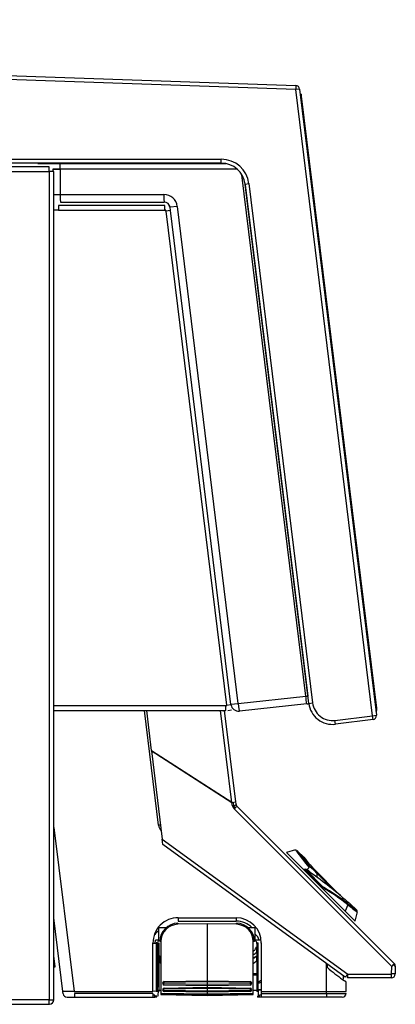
# Model space of a CAD drawing. Header units: millimetres. Extents: x 0 to 287, y 0 to 200.
# Tile 15 of 27: x 151 to 161, y 143 to 169. Entities that reach past the tile are written whole.
import ezdxf

# ---------------------------------------------------------------- set-up
doc = ezdxf.new("R2010")
doc.units = ezdxf.units.MM
doc.layers.add('130.189_BW4C_CTM', color=7, linetype='Continuous')
doc.layers.add('Défaut', color=7, linetype='Continuous')

# ---------------------------------------------------------------- blocks, each defined once
blk = doc.blocks.new('SE2')
at = {"layer": '130.189_BW4C_CTM', "color": 7, "linetype": 'Continuous'}
for p, q in [((109.773, 168.785), (158.589, 167.08)), ((158.585, 166.98), (109.769, 168.685)), ((158.589, 167.08), (158.585, 166.98)), ((158.685, 166.992), (158.585, 166.98)), ((160.574, 150.787), (158.585, 166.98)), ((158.685, 166.992), (160.673, 150.799)), ((158.699, 166.878), (158.732, 166.852)), ((158.708, 166.799), (158.738, 166.803)), ((158.738, 166.803), (158.732, 166.852)), ((160.681, 150.981), (158.738, 166.803)), ((109.647, 165.177), (156.658, 165.177)), ((156.658, 165.077), (150.289, 165.077)), ((152.199, 164.977), (150.492, 164.977)), ((151.906, 165.066), (156.772, 165.066)), ((152.206, 164.859), (152.206, 164.977)), ((156.658, 165.077), (156.658, 165.177)), ((150.492, 164.859), (152.206, 164.859)), ((152.324, 164.859), (152.206, 164.859)), ((152.206, 164.859), (152.206, 143.445)), ((152.294, 164.916), (152.294, 164.859)), ((152.324, 143.445), (152.324, 164.859)), ((152.487, 164.917), (152.487, 164.266)), ((157.074, 164.917), (152.487, 164.917)), ((158.845, 151.291), (157.189, 164.777)), ((157.272, 164.517), (158.895, 151.298)), ((157.274, 164.532), (157.373, 164.545)), ((158.922, 151.108), (157.274, 164.532)), ((157.373, 164.545), (159.021, 151.12)), ((152.487, 164.266), (155.172, 164.266)), ((152.443, 163.977), (152.443, 163.858)), ((155.192, 163.977), (152.443, 163.977)), ((152.494, 164.066), (155.179, 164.066)), ((155.199, 163.858), (155.199, 163.977)), ((155.52, 163.958), (155.328, 163.935)), ((157.098, 151.107), (155.52, 163.958)), ((152.443, 163.858), (152.324, 163.858)), ((152.443, 163.858), (155.199, 163.858)), ((155.219, 163.858), (155.199, 163.858)), ((155.221, 163.838), (155.219, 163.858)), ((155.34, 163.852), (155.221, 163.838)), ((155.221, 163.838), (156.79, 151.061)), ((155.328, 163.935), (155.338, 163.852)), ((156.908, 151.075), (155.34, 163.852)), ((157.098, 151.107), (158.845, 151.291)), ((158.845, 151.291), (158.895, 151.298)), ((158.845, 151.291), (158.845, 151.291)), ((156.777, 151.046), (152.324, 151.046)), ((156.777, 150.927), (156.777, 151.046)), ((156.777, 151.046), (156.792, 151.046)), ((156.79, 151.061), (156.908, 151.075)), ((156.792, 151.046), (156.79, 151.061)), ((156.907, 151.084), (157.098, 151.107)), ((158.87, 151.092), (157.125, 150.909)), ((158.884, 151.094), (158.919, 151.098)), ((158.922, 151.108), (159.021, 151.12)), ((160.651, 150.978), (160.681, 150.981)), ((160.687, 150.932), (160.681, 150.981)), ((152.324, 150.927), (156.777, 150.927)), ((155.035, 147.955), (154.67, 150.927)), ((154.718, 150.927), (154.846, 149.888)), ((156.933, 148.548), (156.641, 150.927)), ((156.733, 150.927), (157.024, 148.559)), ((156.826, 150.927), (156.925, 150.939)), ((159.601, 150.667), (160.574, 150.787)), ((160.574, 150.787), (160.673, 150.799)), ((160.586, 150.688), (160.574, 150.787)), ((160.661, 150.898), (160.687, 150.932)), ((159.613, 150.568), (159.601, 150.667)), ((160.586, 150.688), (159.613, 150.568)), ((154.846, 149.888), (156.933, 148.548)), ((154.847, 149.888), (154.848, 149.88)), ((156.929, 148.542), (154.847, 149.88)), ((154.847, 149.88), (155.127, 147.596)), ((154.88, 149.859), (154.879, 149.867)), ((156.935, 148.496), (156.929, 148.542)), ((156.933, 148.548), (157.024, 148.559)), ((156.965, 148.552), (156.977, 148.451)), ((156.977, 148.451), (157.039, 148.481)), ((156.977, 148.451), (157.02, 148.408)), ((157.024, 148.559), (157.03, 148.513)), ((157.03, 148.513), (157.039, 148.481)), ((157.039, 148.481), (157.058, 148.454)), ((157.058, 148.454), (161.135, 144.378)), ((161.068, 144.303), (156.992, 148.379)), ((155.083, 147.961), (155.035, 147.955)), ((152.324, 147.902), (152.845, 143.662)), ((155.127, 147.596), (159.93, 144.107)), ((155.144, 147.462), (155.127, 147.596)), ((159.867, 144.03), (155.144, 147.462)), ((158.582, 147.318), (158.344, 147.254)), ((158.344, 147.254), (158.769, 146.829)), ((158.802, 147.121), (158.625, 147.298)), ((159.297, 146.3), (158.769, 146.829)), ((158.769, 146.829), (158.808, 146.822)), ((158.826, 146.805), (158.839, 146.818)), ((159.293, 146.338), (158.826, 146.805)), ((158.839, 146.818), (159.306, 146.351)), ((158.94, 146.75), (158.875, 146.815)), ((159.023, 146.858), (159.739, 146.142)), ((159.561, 146.288), (159.128, 146.721)), ((159.293, 146.338), (159.306, 146.351)), ((159.31, 146.321), (159.297, 146.3)), ((159.297, 146.3), (159.862, 145.736)), ((159.731, 146.081), (159.706, 146.07)), ((159.932, 145.902), (159.862, 145.736)), ((160.166, 145.757), (159.989, 145.934)), ((160.122, 145.475), (159.862, 145.736)), ((160.122, 145.475), (160.186, 145.714)), ((152.558, 143.662), (152.324, 145.564)), ((156.291, 145.41), (155.533, 145.396)), ((155.542, 145.564), (157.041, 145.564)), ((155.542, 145.48), (157.042, 145.48)), ((157.049, 145.396), (156.291, 145.41)), ((156.291, 145.41), (156.291, 143.937)), ((155.232, 145.302), (155.041, 145.302)), ((155.041, 144.988), (155.041, 145.302)), ((157.536, 145.302), (157.35, 145.302)), ((157.536, 144.988), (157.536, 145.302)), ((154.888, 143.662), (154.888, 144.911)), ((154.948, 144.911), (154.952, 144.987)), ((154.974, 144.912), (154.974, 143.662)), ((155.004, 144.912), (154.974, 144.912)), ((155.004, 143.662), (155.004, 144.912)), ((155.043, 144.912), (155.04, 144.912)), ((155.04, 144.912), (155.04, 143.662)), ((155.041, 144.988), (155.041, 144.968)), ((155.041, 144.988), (155.098, 144.988)), ((155.043, 143.798), (155.043, 144.912)), ((155.095, 144.951), (155.095, 143.617)), ((157.484, 144.988), (157.536, 144.988)), ((157.487, 143.617), (157.487, 144.951)), ((157.536, 144.988), (157.536, 144.971)), ((157.581, 144.912), (157.581, 143.662)), ((157.581, 144.912), (157.611, 144.912)), ((157.611, 143.662), (157.611, 144.912)), ((157.693, 144.912), (157.693, 143.662)), ((155.022, 143.788), (155.04, 144.85)), ((157.574, 144.681), (157.571, 144.814)), ((152.359, 144.298), (152.324, 144.579)), ((155.056, 144.542), (155.054, 144.416)), ((155.056, 144.549), (155.056, 144.548)), ((155.095, 144.529), (155.076, 144.538)), ((155.088, 144.566), (155.095, 144.562)), ((157.506, 144.538), (157.487, 144.529)), ((157.575, 144.58), (157.575, 144.58)), ((157.578, 144.455), (157.576, 144.574)), ((159.384, 143.662), (159.384, 144.381)), ((161.116, 144.353), (161.161, 144.307)), ((152.324, 144.293), (152.359, 144.298)), ((155.024, 144.129), (155.04, 144.129)), ((157.487, 144.121), (157.584, 144.121)), ((159.454, 144.233), (159.397, 144.283)), ((159.93, 144.107), (161.066, 144.107)), ((161.066, 144.107), (161.068, 144.303)), ((161.159, 144.111), (161.066, 144.111)), ((161.161, 144.307), (161.159, 144.111)), ((155.023, 144.08), (155.04, 144.08)), ((155.137, 143.87), (155.137, 143.872)), ((155.166, 143.874), (155.166, 143.872)), ((155.181, 143.917), (156.291, 143.937)), ((156.291, 143.909), (155.181, 143.889)), ((156.291, 143.839), (155.181, 143.857)), ((156.291, 143.937), (156.291, 143.909)), ((156.291, 143.937), (157.401, 143.917)), ((157.401, 143.889), (156.291, 143.909)), ((156.291, 143.909), (156.291, 143.839)), ((157.401, 143.857), (156.291, 143.839)), ((156.291, 143.839), (156.291, 143.807)), ((157.416, 143.872), (157.416, 143.874)), ((157.445, 143.872), (157.445, 143.87)), ((157.487, 144.088), (157.584, 144.088)), ((159.824, 143.981), (159.824, 144.062)), ((159.893, 143.662), (159.893, 143.904)), ((161.062, 144.011), (159.926, 144.011)), ((152.565, 143.6), (152.558, 143.662)), ((152.845, 143.662), (152.558, 143.662)), ((152.853, 143.662), (152.845, 143.662)), ((152.853, 143.662), (154.888, 143.662)), ((154.888, 143.607), (152.86, 143.607)), ((155.004, 143.662), (154.974, 143.662)), ((155.004, 143.692), (155.095, 143.692)), ((155.02, 143.692), (155.018, 143.541)), ((155.04, 143.662), (155.042, 143.662)), ((155.042, 143.798), (155.042, 143.662)), ((155.042, 143.798), (155.043, 143.798)), ((155.095, 143.617), (156.291, 143.597)), ((156.291, 143.565), (155.095, 143.585)), ((155.095, 143.585), (155.095, 143.578)), ((155.137, 143.7), (155.137, 143.702)), ((155.166, 143.704), (155.166, 143.702)), ((156.291, 143.807), (155.181, 143.825)), ((155.181, 143.747), (156.291, 143.767)), ((156.291, 143.739), (155.181, 143.719)), ((156.291, 143.669), (155.181, 143.687)), ((156.291, 143.637), (155.181, 143.655)), ((157.401, 143.825), (156.291, 143.807)), ((156.291, 143.807), (156.291, 143.767)), ((156.291, 143.767), (156.291, 143.739)), ((156.291, 143.767), (157.401, 143.747)), ((157.401, 143.719), (156.291, 143.739)), ((156.291, 143.739), (156.291, 143.669)), ((157.401, 143.687), (156.291, 143.669)), ((156.291, 143.669), (156.291, 143.637)), ((157.401, 143.655), (156.291, 143.637)), ((156.291, 143.637), (156.291, 143.597)), ((156.291, 143.597), (157.487, 143.617)), ((156.291, 143.565), (156.291, 143.597)), ((157.487, 143.585), (156.291, 143.565)), ((157.416, 143.702), (157.416, 143.704)), ((157.445, 143.702), (157.445, 143.7)), ((157.487, 143.692), (157.581, 143.692)), ((157.487, 143.578), (157.487, 143.585)), ((157.61, 143.662), (157.581, 143.662)), ((157.613, 143.697), (157.693, 143.697)), ((157.613, 143.692), (157.615, 143.541)), ((157.693, 143.697), (157.632, 143.697)), ((157.693, 143.662), (159.384, 143.662)), ((157.693, 143.662), (157.693, 143.607)), ((157.693, 143.607), (159.384, 143.607)), ((159.384, 143.607), (159.384, 143.662)), ((159.384, 143.607), (159.89, 143.607)), ((152.206, 143.445), (150.492, 143.445)), ((150.492, 143.327), (152.199, 143.327)), ((152.206, 143.445), (152.324, 143.445)), ((152.206, 143.327), (152.206, 143.445)), ((152.665, 143.512), (152.861, 143.512)), ((152.861, 143.512), (154.89, 143.512)), ((154.94, 143.561), (154.888, 143.561)), ((154.89, 143.512), (154.902, 143.512)), ((154.902, 143.512), (154.932, 143.512)), ((154.932, 143.512), (154.938, 143.512)), ((154.938, 143.512), (154.939, 143.512)), ((154.938, 143.512), (154.939, 143.512)), ((154.985, 143.512), (154.939, 143.512)), ((154.968, 143.541), (154.94, 143.541)), ((154.985, 143.541), (154.968, 143.541)), ((154.968, 143.512), (154.968, 143.512)), ((154.988, 143.512), (154.985, 143.512)), ((155.095, 143.578), (156.291, 143.556)), ((155.095, 143.578), (156.291, 143.556)), ((156.291, 143.556), (157.487, 143.578)), ((156.291, 143.556), (157.487, 143.578)), ((156.291, 143.556), (156.291, 143.565)), ((157.598, 143.512), (157.594, 143.512)), ((157.598, 143.541), (157.648, 143.541)), ((157.647, 143.512), (157.598, 143.512)), ((157.648, 143.512), (157.647, 143.512)), ((157.647, 143.512), (157.648, 143.512)), ((157.694, 143.561), (157.648, 143.561)), ((157.654, 143.512), (157.648, 143.512)), ((157.683, 143.512), (157.654, 143.512)), ((157.695, 143.512), (157.683, 143.512)), ((159.386, 143.512), (157.695, 143.512)), ((159.79, 143.512), (159.386, 143.512))]:
    blk.add_line(p, q, dxfattribs=at)
for centre, radius, start, end in [((158.585, 166.98), 0.1, 7, 88), ((152.199, 164.859), 0.118, 86.5645, 90), ((156.658, 164.457), 0.72, 7, 90), ((156.658, 164.457), 0.62, 7, 90), ((155.172, 163.916), 0.35, 6.9895, 90.0105), ((155.179, 163.916), 0.15, 7, 90), ((155.192, 163.858), 0.119, 86.5934, 90), ((155.179, 163.916), 0.15, 7, 48.5), ((149.695, 150.067), 9.232, 6.3797, 7.6201), ((157.105, 151.108), 0.2, 189.4612, 276), ((159.537, 151.184), 0.62, 187, 277), ((159.537, 151.184), 0.52, 187, 277), ((160.574, 150.787), 0.1, 277, 7), ((157.133, 148.521), 0.2, 187, 225), ((164.615, 151.702), 7.462, 215.9888, 220.3773), ((164.258, 151.351), 6.942, 215.6402, 220.2115), ((164.974, 152.096), 7.929, 218.7892, 222.5266), ((166.632, 140.726), 9.85, 141.4292, 141.9691), ((164.573, 151.691), 7.378, 221.5139, 222.4302), ((163.203, 146.65), 4.076, 179.1244, 180.5905), ((164.964, 152.106), 7.929, 229.0869, 231.2108), ((164.22, 151.39), 6.942, 231.8154, 234.3598), ((164.57, 151.747), 7.462, 231.5672, 234.0112), ((155.541, 144.912), 0.653, 89.9313, 180.0188), ((155.541, 144.949), 0.475, 91.0183, 179.9514), ((155.541, 144.951), 0.445, 91.0219, 179.951), ((161.022, 145.55), 5.481, 179.8471, 180.7246), ((157.041, 144.912), 0.653, 359.9949, 89.9643), ((157.042, 144.912), 0.568, 43.6046, 90.0154), ((157.041, 144.949), 0.475, 0.0486, 88.9817), ((157.041, 144.951), 0.445, 0.049, 88.9781), ((155.241, 144.892), 0.39, 120.8519, 142.0482), ((157.341, 144.893), 0.315, 17.52, 51.1238), ((155.098, 144.883), 0.103, 123.9727, 163.2486), ((157.481, 144.884), 0.102, 9.3397, 57.7899), ((157.341, 144.89), 0.315, 297.9077, 317.9845), ((155.241, 144.902), 0.408, 239.1127, 246.6773), ((155.24, 144.853), 0.387, 237.6905, 241.2539), ((155.241, 144.892), 0.39, 238.1819, 245), ((155.241, 144.892), 0.391, 238.2269, 247.9415), ((155.24, 144.892), 0.36, 235.3889, 245), ((157.341, 144.892), 0.391, 292.0585, 306.9058), ((157.341, 144.902), 0.408, 291.3307, 305.9115), ((157.341, 144.892), 0.39, 295, 306.9606), ((503.088, 151.104), 343.759, 181.12183, 181.1369), ((162.645, 148.042), 4.969, 230.0418, 235.7361), ((155.182, 143.871), 0.0454, 91.4429, 179.53), ((155.182, 143.871), 0.0453, 180.452, 268.6781), ((157.4, 143.871), 0.0454, 0.47, 88.5571), ((157.4, 143.871), 0.0453, 271.3219, 359.548), ((157.327, 144.498), 0.658, 294.3194, 304.1974), ((157.347, 144.657), 0.828, 288.429, 294.0504), ((159.496, 143.372), 0.664, 53.3146, 57.9703), ((159.876, 143.882), 0.0276, 50.5816, 52.5525), ((152.665, 143.612), 0.1, 187, 270), ((154.931, 142.989), 0.674, 86.366, 93.634), ((155.182, 143.701), 0.0454, 91.4429, 179.53), ((155.182, 143.701), 0.0453, 180.452, 268.6781), ((157.4, 143.701), 0.0454, 0.47, 88.5571), ((157.4, 143.701), 0.0453, 271.3219, 359.548), ((159.032, 143.584), 1.339, 179.0171, 183.0744), ((159.639, 269.964), 126.302, 269.88462, 270.11538), ((159.79, 143.612), 0.1, 270, 357), ((152.199, 143.445), 0.118, 270, 273.4355), ((152.206, 143.445), 0.118, 270, 273.4355), ((152.206, 143.445), 0.118, 273.4355, 0)]:
    blk.add_arc(centre, radius, start, end, dxfattribs=at)
for centre, major_axis, ratio, start_param, end_param in [((151.906, 165.266), (0, 0.2), 0.017322, 2.817459, 3.141593), ((152.482, 164.916), (0, -0.15), 0.03464, 1.57505, 3.141593), ((152.494, 164.266), (-0.2, 0), 0.004256, 0.554811, 1.53615), ((152.494, 164.266), (0, 0.2), 0.03464, 1.57505, 3.141593), ((155.179, 164.266), (0, 0.2), 0.03464, 1.57505, 3.141593), ((157.105, 151.108), (0.021, -0.199), 0.034894, 4.712998, 6.283185), ((156.988, 148.384), (-0.0707, -0.0707), 0.061049, 1.570796, 3.141593), ((155.283, 147.986), (0.23, 0.097), 0.999497, 2.86473, 3.496506), ((150.731, 144.722), (10.783, -2.116), 0.451416, 0.814074, 0.816943), ((150.734, 144.69), (10.81, -2.079), 0.45233, 0.668983, 0.814099), ((158.685, 136.739), (-2.079, 10.81), 0.45233, -0.486008, -0.45311), ((159.511, 135.913), (-2.079, 10.81), 0.45233, -0.480624, -0.363412), ((159.543, 135.91), (-2.116, 10.783), 0.451416, -0.483469, -0.366256), ((155.533, 145.394), (0.0006, -0.03), 0.016513, 3.089234, 4.659725), ((157.043, 145.565), (0, -0.12), 0.017327, 4.714473, 5.490081), ((157.049, 145.394), (-0.0006, -0.03), 0.016513, 1.62346, 3.193952), ((154.89, 144.912), (0.12, 0), 0.002069, 4.695057, 5.480393), ((155.041, 144.982), (-0.483, 0), 0.011555, 4.712389, 4.897111), ((154.991, 144.884), (-0.05, 0.0009), 0.015807, -4.453298, -3.29385), ((155.096, 144.949), (-0.03, 0), 0.052336, 4.729842, 6.283185), ((157.486, 144.949), (-0.03, 0), 0.052336, 3.141593, 4.694936), ((157.536, 144.982), (0.32, 0), 0.017452, 1.097373, 1.570796), ((161.064, 144.307), (0.0707, 0.0707), 0.061049, 4.712389, 6.283185), ((161.064, 144.307), (-0.0707, -0.0707), 0.940003, 2.325278, 3.141593), ((159.926, 144.111), (-0.0588, -0.0809), 0.0603, 0, 1.561246), ((159.926, 144.111), (0, 0.1), 0.043208, 3.141593, 4.669208), ((161.062, 144.111), (0, -0.1), 0.968713, 0, 1.570796), ((161.062, 144.111), (0, -0.1), 0.043208, 0, 1.527615), ((155.181, 143.874), (0.0144, 0.0044), 0.998353, 1.294506, 2.847849), ((155.181, 143.872), (0.0144, 0.0044), 0.998353, 2.847849, 4.401192), ((157.401, 143.874), (0.0144, -0.0044), 0.998353, 0.293743, 1.847087), ((157.401, 143.872), (-0.0144, 0.0044), 0.998353, 1.881993, 3.435336), ((152.861, 143.612), (0, -0.1), 0.017322, 4.764749, 6.283185), ((154.89, 143.612), (0, -0.1), 0.017322, 4.764749, 6.283185), ((154.972, 143.789), (-0.05, 0.0009), 0.01517, 2.263065, 3.141593), ((155.096, 143.615), (-0.0005, -0.03), 0.018339, 4.660333, 6.230825), ((155.096, 143.608), (0.0006, 0.03), 0.016513, 2.184944, 3.193952), ((155.181, 143.704), (0.0144, 0.0044), 0.998353, 1.294506, 2.847849), ((155.181, 143.702), (0.0144, 0.0044), 0.998353, 2.847849, 4.401192), ((157.401, 143.704), (0.0144, -0.0044), 0.998353, 0.293743, 1.847087), ((157.401, 143.702), (-0.0144, 0.0044), 0.998353, 1.881993, 3.435336), ((157.486, 143.615), (-0.0005, 0.03), 0.018339, 3.193953, 4.764445), ((157.486, 143.608), (-0.0006, 0.03), 0.016513, 3.089234, 4.098204), ((157.612, 143.692), (-0.006, 0.32), 0.002706, -1.555527, -1.2494), ((159.386, 143.612), (0, 0.1), 0.017322, 1.623156, 3.141593), ((154.939, 143.562), (0, -0.05), 0.017322, 0, 1.553343), ((154.968, 143.542), (0, 0.03), 0.017324, 3.141593, 4.697065), ((154.985, 143.542), (0, 0.03), 0.017363, 1.60783, 3.141593), ((157.598, 143.542), (0, 0.03), 0.017363, 1.60783, 3.141593), ((157.647, 143.562), (0, 0.05), 0.017322, 3.141593, 4.694936)]:
    blk.add_ellipse(centre, major_axis=major_axis, ratio=ratio, start_param=start_param, end_param=end_param, dxfattribs=at)
for points, knots in [([(152.487, 164.917), (152.462, 164.917), (152.436, 164.917), (152.39, 164.917), (152.368, 164.917), (152.333, 164.917), (152.318, 164.916), (152.299, 164.916), (152.294, 164.916), (152.294, 164.916)], [0, 0, 0, 0, 0.25, 0.25, 0.5, 0.5, 0.75, 0.75, 1, 1, 1, 1]), ([(152.294, 164.916), (152.294, 164.916), (152.299, 164.916), (152.318, 164.916), (152.333, 164.917), (152.368, 164.917), (152.39, 164.917), (152.436, 164.917), (152.462, 164.917), (152.487, 164.917)], [0, 0, 0, 0, 0.25, 0.25, 0.5, 0.5, 0.75, 0.75, 1, 1, 1, 1]), ([(157.495, 144.7), (157.517, 144.718), (157.533, 144.738), (157.558, 144.777), (157.567, 144.799), (157.571, 144.812), (157.571, 144.814), (157.571, 144.814)], [0, 0, 0, 0, 0.0625, 0.0625, 0.125, 0.125, 0.1401911, 0.1401911, 0.1401911, 0.1401911]), ([(155.095, 144.384), (155.092, 144.386), (155.068, 144.399), (155.047, 144.414), (155.029, 144.429)], [0.49381264, 0.49381264, 0.49381264, 0.49381264, 0.50060799, 0.56093208, 0.56093208, 0.56093208, 0.56093208]), ([(157.58, 144.454), (157.554, 144.428), (157.523, 144.404), (157.488, 144.385), (157.487, 144.384)], [0.267458, 0.267458, 0.267458, 0.267458, 0.3866083, 0.3896693, 0.3896693, 0.3896693, 0.3896693])]:
    blk.add_open_spline(points, degree=3, knots=knots, dxfattribs=at)

msp = doc.modelspace()

# ---------------------------------------------------------------- block references
at = {"layer": 'Défaut'}
msp.add_blockref('SE2', (0, 0), dxfattribs=at)

doc.saveas('drawing.dxf')
